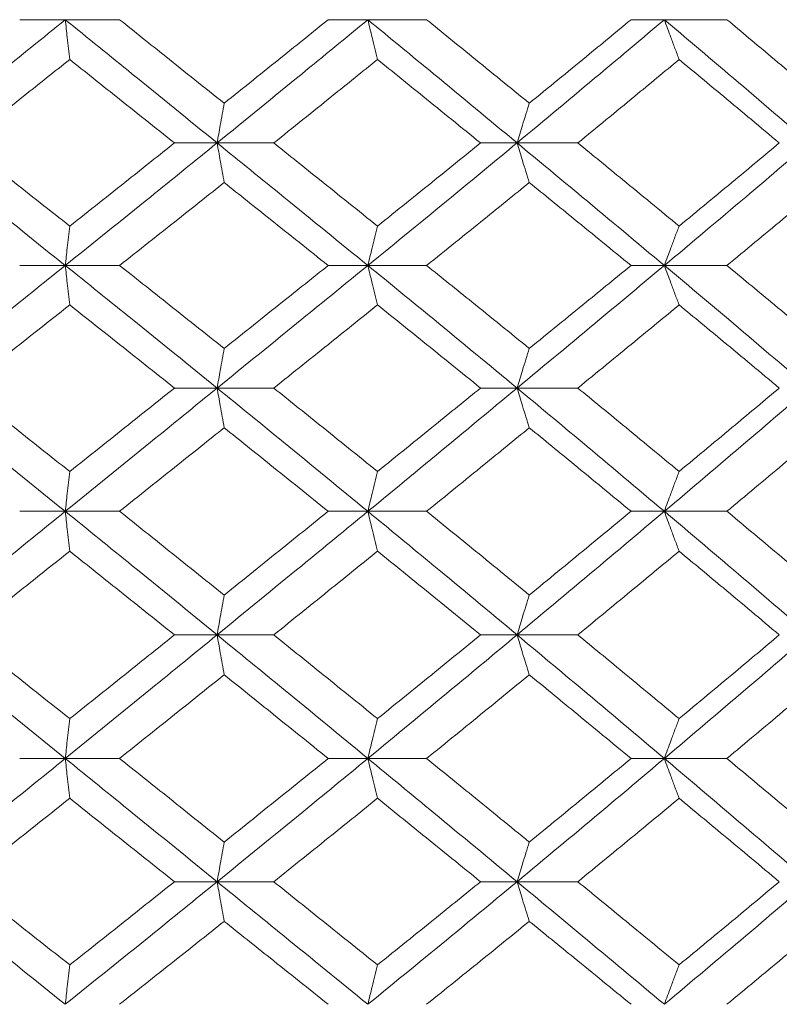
# Model space of a CAD drawing. Header units: inches. Extents: x -3.6 to 22.2, y -7.8 to 16.7.
# Tile 85 of 127: x 12.443 to 12.819, y 1.422 to 1.909. Entities that reach past the tile are written whole.
import ezdxf

# ---------------------------------------------------------------- set-up
doc = ezdxf.new("R2010")
doc.units = ezdxf.units.IN
doc.header["$MEASUREMENT"] = 0

msp = doc.modelspace()

# ---------------------------------------------------------------- linework, layer by layer
at = {"color": 7, "linetype": 'Continuous', "lineweight": 15}
for p, q in [((12.46604, 1.90862), (12.4435, 1.90862)), ((12.46604, 1.90862), (12.49289, 1.90862)), ((12.61562, 1.90862), (12.59601, 1.90862)), ((12.61562, 1.90862), (12.64468, 1.90862)), ((12.76219, 1.90862), (12.74572, 1.90862)), ((12.76219, 1.90862), (12.79314, 1.90862)), ((12.54111, 1.84767), (12.52, 1.84767)), ((12.54111, 1.84767), (12.5691, 1.84767)), ((12.68938, 1.84767), (12.67132, 1.84767)), ((12.68938, 1.84767), (12.71943, 1.84767)), ((12.46604, 1.78705), (12.4435, 1.78705)), ((12.46604, 1.78705), (12.49289, 1.78705)), ((12.61562, 1.78705), (12.59601, 1.78705)), ((12.61562, 1.78705), (12.64468, 1.78705)), ((12.76219, 1.78705), (12.74572, 1.78705)), ((12.76219, 1.78705), (12.79314, 1.78705)), ((12.54111, 1.72643), (12.52, 1.72643)), ((12.54111, 1.72643), (12.5691, 1.72643)), ((12.68938, 1.72643), (12.67132, 1.72643)), ((12.68938, 1.72643), (12.71943, 1.72643)), ((12.46604, 1.66547), (12.4435, 1.66547)), ((12.46604, 1.66547), (12.49289, 1.66547)), ((12.61562, 1.66547), (12.59601, 1.66547)), ((12.61562, 1.66547), (12.64468, 1.66547)), ((12.76219, 1.66547), (12.74572, 1.66547)), ((12.76219, 1.66547), (12.79314, 1.66547)), ((12.54111, 1.60435), (12.52, 1.60435)), ((12.54111, 1.60435), (12.5691, 1.60435)), ((12.68938, 1.60435), (12.67132, 1.60435)), ((12.68938, 1.60435), (12.71943, 1.60435)), ((12.46604, 1.54322), (12.4435, 1.54322)), ((12.46604, 1.54322), (12.49289, 1.54322)), ((12.61562, 1.54322), (12.59601, 1.54322)), ((12.61562, 1.54322), (12.64468, 1.54322)), ((12.76219, 1.54322), (12.74572, 1.54322)), ((12.76219, 1.54322), (12.79314, 1.54322)), ((12.54111, 1.48227), (12.52, 1.48227)), ((12.54111, 1.48227), (12.5691, 1.48227)), ((12.68938, 1.48227), (12.67132, 1.48227)), ((12.68938, 1.48227), (12.71943, 1.48227))]:
    msp.add_line(p, q, dxfattribs=at)
for points, knots in [([(12.39063, 1.84767), (12.40472, 1.85903), (12.4299, 1.87933), (12.45499, 1.89967), (12.46604, 1.90862)], [0, 0, 0, 0, 0.55955, 1, 1, 1, 1]), ([(12.46821, 1.88894), (12.46801, 1.89074), (12.4676, 1.89435), (12.46688, 1.9009), (12.46636, 1.90569), (12.46604, 1.90862)], [0, 0, 0, 0, 0.27887, 0.557739, 1, 1, 1, 1]), ([(12.54111, 1.84767), (12.52713, 1.85903), (12.50214, 1.87933), (12.47708, 1.89967), (12.46604, 1.90862)], [0, 0, 0, 0, 0.5595503, 1, 1, 1, 1]), ([(12.54458, 1.8673), (12.53494, 1.87501), (12.51774, 1.88877), (12.50049, 1.90255), (12.49289, 1.90862)], [0, 0, 0, 0, 0.55973, 1, 1, 1, 1]), ([(12.54111, 1.84767), (12.55506, 1.85903), (12.57999, 1.87933), (12.60473, 1.89967), (12.61562, 1.90862)], [0, 0, 0, 0, 0.5595503, 1, 1, 1, 1]), ([(12.54458, 1.8673), (12.55419, 1.87501), (12.57138, 1.88877), (12.58848, 1.90255), (12.59601, 1.90862)], [0, 0, 0, 0, 0.55973, 1, 1, 1, 1]), ([(12.62038, 1.88894), (12.61994, 1.89074), (12.61904, 1.89435), (12.61745, 1.9009), (12.61632, 1.90569), (12.61562, 1.90862)], [0, 0, 0, 0, 0.27887, 0.557739, 1, 1, 1, 1]), ([(12.68938, 1.84767), (12.67568, 1.85903), (12.65118, 1.87933), (12.62649, 1.89967), (12.61562, 1.90862)], [0, 0, 0, 0, 0.55955, 1, 1, 1, 1]), ([(12.69542, 1.8673), (12.68598, 1.87501), (12.66911, 1.88877), (12.65215, 1.90255), (12.64468, 1.90862)], [0, 0, 0, 0, 0.55973, 1, 1, 1, 1]), ([(12.68938, 1.84767), (12.70304, 1.85903), (12.72745, 1.87933), (12.75157, 1.89967), (12.76219, 1.90862)], [0, 0, 0, 0, 0.55955, 1, 1, 1, 1]), ([(12.69542, 1.8673), (12.70484, 1.87501), (12.72167, 1.88877), (12.73837, 1.90255), (12.74572, 1.90862)], [0, 0, 0, 0, 0.55973, 1, 1, 1, 1]), ([(12.76949, 1.88894), (12.76881, 1.89074), (12.76744, 1.89435), (12.765, 1.9009), (12.76326, 1.90569), (12.76219, 1.90862)], [0, 0, 0, 0, 0.27887, 0.557739, 1, 1, 1, 1]), ([(12.83384, 1.84767), (12.82055, 1.85903), (12.79681, 1.87933), (12.77278, 1.89967), (12.76219, 1.90862)], [0, 0, 0, 0, 0.55955, 1, 1, 1, 1]), ([(12.84238, 1.8673), (12.83323, 1.87501), (12.81688, 1.88877), (12.8004, 1.90255), (12.79314, 1.90862)], [0, 0, 0, 0, 0.55973, 1, 1, 1, 1]), ([(12.41627, 1.84767), (12.42597, 1.85536), (12.44331, 1.86911), (12.4606, 1.88287), (12.46821, 1.88894)], [0, 0, 0, 0, 0.5596645, 1, 1, 1, 1]), ([(12.52, 1.84767), (12.51034, 1.85536), (12.4931, 1.86911), (12.47582, 1.88287), (12.46821, 1.88894)], [0, 0, 0, 0, 0.559665, 1, 1, 1, 1]), ([(12.5691, 1.84767), (12.57869, 1.85536), (12.59583, 1.86911), (12.61288, 1.88287), (12.62038, 1.88894)], [0, 0, 0, 0, 0.559665, 1, 1, 1, 1]), ([(12.67132, 1.84767), (12.66184, 1.85536), (12.6449, 1.86911), (12.62788, 1.88287), (12.62038, 1.88894)], [0, 0, 0, 0, 0.559665, 1, 1, 1, 1]), ([(12.71943, 1.84767), (12.72881, 1.85536), (12.74556, 1.86911), (12.76218, 1.88287), (12.76949, 1.88894)], [0, 0, 0, 0, 0.559665, 1, 1, 1, 1]), ([(12.81901, 1.84767), (12.80981, 1.85536), (12.79336, 1.86911), (12.77679, 1.88287), (12.76949, 1.88894)], [0, 0, 0, 0, 0.559665, 1, 1, 1, 1]), ([(12.54458, 1.8673), (12.54425, 1.8655), (12.5436, 1.86189), (12.54244, 1.85536), (12.54161, 1.85059), (12.54111, 1.84767)], [0, 0, 0, 0, 0.279168, 0.558336, 1, 1, 1, 1]), ([(12.69542, 1.8673), (12.69486, 1.8655), (12.69372, 1.86189), (12.69171, 1.85536), (12.69027, 1.85059), (12.68938, 1.84767)], [0, 0, 0, 0, 0.279168, 0.558336, 1, 1, 1, 1]), ([(12.46604, 1.78705), (12.45199, 1.79833), (12.42686, 1.81851), (12.40172, 1.83875), (12.39063, 1.84767)], [0, 0, 0, 0, 0.559248, 1, 1, 1, 1]), ([(12.46821, 1.80655), (12.45853, 1.81421), (12.44122, 1.8279), (12.4239, 1.84162), (12.41627, 1.84767)], [0, 0, 0, 0, 0.5595273, 1, 1, 1, 1]), ([(12.46604, 1.78705), (12.48008, 1.79833), (12.50518, 1.81851), (12.53012, 1.83875), (12.54111, 1.84767)], [0, 0, 0, 0, 0.559248, 1, 1, 1, 1]), ([(12.46821, 1.80655), (12.47789, 1.81421), (12.49518, 1.8279), (12.51241, 1.84162), (12.52, 1.84767)], [0, 0, 0, 0, 0.559527, 1, 1, 1, 1]), ([(12.54458, 1.82807), (12.54425, 1.82987), (12.5436, 1.83347), (12.54244, 1.83998), (12.54161, 1.84475), (12.54111, 1.84767)], [0, 0, 0, 0, 0.279356, 0.558712, 1, 1, 1, 1]), ([(12.61562, 1.78705), (12.60176, 1.79833), (12.57698, 1.81851), (12.55208, 1.83875), (12.54111, 1.84767)], [0, 0, 0, 0, 0.559248, 1, 1, 1, 1]), ([(12.62038, 1.80655), (12.61083, 1.81421), (12.59377, 1.8279), (12.57664, 1.84162), (12.5691, 1.84767)], [0, 0, 0, 0, 0.559527, 1, 1, 1, 1]), ([(12.61562, 1.78705), (12.62944, 1.79833), (12.65416, 1.81851), (12.67861, 1.83875), (12.68938, 1.84767)], [0, 0, 0, 0, 0.559248, 1, 1, 1, 1]), ([(12.62038, 1.80655), (12.62991, 1.81421), (12.64695, 1.8279), (12.66386, 1.84162), (12.67132, 1.84767)], [0, 0, 0, 0, 0.559527, 1, 1, 1, 1]), ([(12.69542, 1.82807), (12.69486, 1.82987), (12.69372, 1.83347), (12.69171, 1.83998), (12.69027, 1.84475), (12.68938, 1.84767)], [0, 0, 0, 0, 0.279356, 0.558712, 1, 1, 1, 1]), ([(12.76219, 1.78705), (12.74868, 1.79833), (12.72451, 1.81851), (12.70013, 1.83875), (12.68938, 1.84767)], [0, 0, 0, 0, 0.559248, 1, 1, 1, 1]), ([(12.76949, 1.80655), (12.76018, 1.81421), (12.74355, 1.8279), (12.7268, 1.84162), (12.71943, 1.84767)], [0, 0, 0, 0, 0.559527, 1, 1, 1, 1]), ([(12.76219, 1.78705), (12.77565, 1.79833), (12.7997, 1.81851), (12.8234, 1.83875), (12.83384, 1.84767)], [0, 0, 0, 0, 0.559248, 1, 1, 1, 1]), ([(12.76949, 1.80655), (12.77877, 1.81421), (12.79536, 1.8279), (12.81178, 1.84162), (12.81901, 1.84767)], [0, 0, 0, 0, 0.559527, 1, 1, 1, 1]), ([(12.49289, 1.78705), (12.50255, 1.79469), (12.51982, 1.80835), (12.53701, 1.82204), (12.54458, 1.82807)], [0, 0, 0, 0, 0.559462, 1, 1, 1, 1]), ([(12.59601, 1.78705), (12.58643, 1.79469), (12.56931, 1.80835), (12.55214, 1.82204), (12.54458, 1.82807)], [0, 0, 0, 0, 0.559462, 1, 1, 1, 1]), ([(12.64468, 1.78705), (12.65418, 1.79469), (12.67115, 1.80835), (12.688, 1.82204), (12.69542, 1.82807)], [0, 0, 0, 0, 0.559462, 1, 1, 1, 1]), ([(12.74572, 1.78705), (12.73637, 1.79469), (12.71965, 1.80835), (12.70283, 1.82204), (12.69542, 1.82807)], [0, 0, 0, 0, 0.559462, 1, 1, 1, 1]), ([(12.79314, 1.78705), (12.80237, 1.79469), (12.81887, 1.80835), (12.83519, 1.82204), (12.84238, 1.82807)], [0, 0, 0, 0, 0.559462, 1, 1, 1, 1]), ([(12.46821, 1.80655), (12.46801, 1.80476), (12.4676, 1.80116), (12.46688, 1.79468), (12.46636, 1.78994), (12.46604, 1.78705)], [0, 0, 0, 0, 0.279852, 0.559705, 1, 1, 1, 1]), ([(12.62038, 1.80655), (12.61994, 1.80476), (12.61904, 1.80116), (12.61745, 1.79468), (12.61632, 1.78994), (12.61562, 1.78705)], [0, 0, 0, 0, 0.279852, 0.559705, 1, 1, 1, 1]), ([(12.76949, 1.80655), (12.7688, 1.80476), (12.76743, 1.80116), (12.765, 1.79468), (12.76325, 1.78994), (12.76219, 1.78705)], [0, 0, 0, 0, 0.2798524, 0.5597049, 1, 1, 1, 1]), ([(12.39063, 1.72643), (12.40473, 1.73777), (12.42987, 1.75801), (12.455, 1.77819), (12.46604, 1.78705)], [0, 0, 0, 0, 0.560759, 1, 1, 1, 1]), ([(12.46821, 1.76754), (12.46801, 1.76934), (12.4676, 1.77293), (12.46688, 1.77942), (12.46636, 1.78415), (12.46604, 1.78705)], [0, 0, 0, 0, 0.279852, 0.559705, 1, 1, 1, 1]), ([(12.54111, 1.72643), (12.52712, 1.73777), (12.50217, 1.75801), (12.47707, 1.77819), (12.46604, 1.78705)], [0, 0, 0, 0, 0.560759, 1, 1, 1, 1]), ([(12.54458, 1.74602), (12.53494, 1.7537), (12.51775, 1.76739), (12.50048, 1.78104), (12.49289, 1.78705)], [0, 0, 0, 0, 0.5605414, 1, 1, 1, 1]), ([(12.54111, 1.72643), (12.55507, 1.73777), (12.57996, 1.75801), (12.60474, 1.77819), (12.61562, 1.78705)], [0, 0, 0, 0, 0.5607593, 1, 1, 1, 1]), ([(12.54458, 1.74602), (12.5542, 1.7537), (12.57137, 1.76739), (12.58848, 1.78104), (12.59601, 1.78705)], [0, 0, 0, 0, 0.5605414, 1, 1, 1, 1]), ([(12.62038, 1.76754), (12.61994, 1.76934), (12.61904, 1.77293), (12.61745, 1.77942), (12.61632, 1.78415), (12.61562, 1.78705)], [0, 0, 0, 0, 0.279852, 0.559705, 1, 1, 1, 1]), ([(12.68938, 1.72643), (12.67567, 1.73777), (12.65121, 1.75801), (12.62648, 1.77819), (12.61562, 1.78705)], [0, 0, 0, 0, 0.5607593, 1, 1, 1, 1]), ([(12.69542, 1.74602), (12.68598, 1.7537), (12.66912, 1.76739), (12.65214, 1.78104), (12.64468, 1.78705)], [0, 0, 0, 0, 0.560541, 1, 1, 1, 1]), ([(12.68938, 1.72643), (12.70305, 1.73777), (12.72742, 1.75801), (12.75158, 1.77819), (12.76219, 1.78705)], [0, 0, 0, 0, 0.560759, 1, 1, 1, 1]), ([(12.69542, 1.74602), (12.70485, 1.7537), (12.72166, 1.76739), (12.73837, 1.78104), (12.74572, 1.78705)], [0, 0, 0, 0, 0.560541, 1, 1, 1, 1]), ([(12.76949, 1.76754), (12.7688, 1.76934), (12.76743, 1.77293), (12.765, 1.77942), (12.76325, 1.78415), (12.76219, 1.78705)], [0, 0, 0, 0, 0.279852, 0.559705, 1, 1, 1, 1]), ([(12.83384, 1.72643), (12.82055, 1.73777), (12.79684, 1.75801), (12.77276, 1.77819), (12.76219, 1.78705)], [0, 0, 0, 0, 0.560759, 1, 1, 1, 1]), ([(12.84238, 1.74602), (12.83323, 1.7537), (12.8169, 1.76739), (12.80039, 1.78104), (12.79314, 1.78705)], [0, 0, 0, 0, 0.5605414, 1, 1, 1, 1]), ([(12.41627, 1.72643), (12.42597, 1.73411), (12.44329, 1.74783), (12.4606, 1.76152), (12.46821, 1.76754)], [0, 0, 0, 0, 0.5604762, 1, 1, 1, 1]), ([(12.52, 1.72643), (12.51034, 1.73411), (12.49311, 1.74783), (12.47581, 1.76152), (12.46821, 1.76754)], [0, 0, 0, 0, 0.5604762, 1, 1, 1, 1]), ([(12.5691, 1.72643), (12.5787, 1.73411), (12.59582, 1.74783), (12.61288, 1.76152), (12.62038, 1.76754)], [0, 0, 0, 0, 0.560476, 1, 1, 1, 1]), ([(12.67132, 1.72643), (12.66183, 1.73411), (12.64491, 1.74783), (12.62787, 1.76152), (12.62038, 1.76754)], [0, 0, 0, 0, 0.5604762, 1, 1, 1, 1]), ([(12.71943, 1.72643), (12.72881, 1.73411), (12.74555, 1.74783), (12.76218, 1.76152), (12.76949, 1.76754)], [0, 0, 0, 0, 0.560476, 1, 1, 1, 1]), ([(12.81901, 1.72643), (12.80981, 1.73411), (12.79338, 1.74783), (12.77678, 1.76152), (12.76949, 1.76754)], [0, 0, 0, 0, 0.560476, 1, 1, 1, 1]), ([(12.54458, 1.74602), (12.54425, 1.74422), (12.5436, 1.74062), (12.54244, 1.73411), (12.54161, 1.72934), (12.54111, 1.72643)], [0, 0, 0, 0, 0.279356, 0.558712, 1, 1, 1, 1]), ([(12.69542, 1.74602), (12.69486, 1.74422), (12.69372, 1.74062), (12.69171, 1.73411), (12.69027, 1.72934), (12.68938, 1.72643)], [0, 0, 0, 0, 0.279356, 0.5587121, 1, 1, 1, 1]), ([(12.46604, 1.66547), (12.45198, 1.67687), (12.42689, 1.6972), (12.4017, 1.7175), (12.39063, 1.72643)], [0, 0, 0, 0, 0.5604576, 1, 1, 1, 1]), ([(12.46821, 1.68516), (12.45852, 1.69287), (12.44123, 1.70664), (12.42389, 1.72038), (12.41627, 1.72643)], [0, 0, 0, 0, 0.560339, 1, 1, 1, 1]), ([(12.46604, 1.66547), (12.48009, 1.67687), (12.50515, 1.6972), (12.53013, 1.7175), (12.54111, 1.72643)], [0, 0, 0, 0, 0.560458, 1, 1, 1, 1]), ([(12.46821, 1.68516), (12.47789, 1.69287), (12.49517, 1.70664), (12.51241, 1.72038), (12.52, 1.72643)], [0, 0, 0, 0, 0.560339, 1, 1, 1, 1]), ([(12.54458, 1.70679), (12.54425, 1.7086), (12.5436, 1.7122), (12.54244, 1.71873), (12.54161, 1.7235), (12.54111, 1.72643)], [0, 0, 0, 0, 0.279168, 0.558336, 1, 1, 1, 1]), ([(12.61562, 1.66547), (12.60175, 1.67687), (12.57701, 1.6972), (12.55207, 1.7175), (12.54111, 1.72643)], [0, 0, 0, 0, 0.560458, 1, 1, 1, 1]), ([(12.62038, 1.68516), (12.61083, 1.69287), (12.59378, 1.70664), (12.57664, 1.72038), (12.5691, 1.72643)], [0, 0, 0, 0, 0.560339, 1, 1, 1, 1]), ([(12.61562, 1.66547), (12.62945, 1.67687), (12.65413, 1.6972), (12.67862, 1.7175), (12.68938, 1.72643)], [0, 0, 0, 0, 0.560458, 1, 1, 1, 1]), ([(12.62038, 1.68516), (12.62992, 1.69287), (12.64693, 1.70664), (12.66387, 1.72038), (12.67132, 1.72643)], [0, 0, 0, 0, 0.560339, 1, 1, 1, 1]), ([(12.69542, 1.70679), (12.69486, 1.7086), (12.69372, 1.7122), (12.69171, 1.71873), (12.69027, 1.7235), (12.68938, 1.72643)], [0, 0, 0, 0, 0.279168, 0.558336, 1, 1, 1, 1]), ([(12.76219, 1.66547), (12.74867, 1.67687), (12.72454, 1.6972), (12.70012, 1.7175), (12.68938, 1.72643)], [0, 0, 0, 0, 0.560458, 1, 1, 1, 1]), ([(12.76949, 1.68516), (12.76018, 1.69287), (12.74356, 1.70664), (12.7268, 1.72038), (12.71943, 1.72643)], [0, 0, 0, 0, 0.560339, 1, 1, 1, 1]), ([(12.76219, 1.66547), (12.77565, 1.67687), (12.79967, 1.6972), (12.82341, 1.7175), (12.83384, 1.72643)], [0, 0, 0, 0, 0.560458, 1, 1, 1, 1]), ([(12.76949, 1.68516), (12.77878, 1.69287), (12.79534, 1.70664), (12.81179, 1.72038), (12.81901, 1.72643)], [0, 0, 0, 0, 0.560339, 1, 1, 1, 1]), ([(12.49289, 1.66547), (12.50256, 1.67319), (12.5198, 1.68697), (12.53701, 1.70074), (12.54458, 1.70679)], [0, 0, 0, 0, 0.560274, 1, 1, 1, 1]), ([(12.59601, 1.66547), (12.58642, 1.67319), (12.56932, 1.68697), (12.55213, 1.70074), (12.54458, 1.70679)], [0, 0, 0, 0, 0.560274, 1, 1, 1, 1]), ([(12.64468, 1.66547), (12.65418, 1.67319), (12.67114, 1.68697), (12.68801, 1.70074), (12.69542, 1.70679)], [0, 0, 0, 0, 0.560274, 1, 1, 1, 1]), ([(12.74572, 1.66547), (12.73636, 1.67319), (12.71966, 1.68697), (12.70283, 1.70074), (12.69542, 1.70679)], [0, 0, 0, 0, 0.560274, 1, 1, 1, 1]), ([(12.79314, 1.66547), (12.80237, 1.67319), (12.81886, 1.68697), (12.8352, 1.70074), (12.84238, 1.70679)], [0, 0, 0, 0, 0.560274, 1, 1, 1, 1]), ([(12.46821, 1.68516), (12.46801, 1.68335), (12.4676, 1.67974), (12.46688, 1.6732), (12.46636, 1.66841), (12.46604, 1.66547)], [0, 0, 0, 0, 0.27887, 0.557739, 1, 1, 1, 1]), ([(12.62038, 1.68516), (12.61994, 1.68335), (12.61904, 1.67974), (12.61745, 1.6732), (12.61632, 1.66841), (12.61562, 1.66547)], [0, 0, 0, 0, 0.27887, 0.557739, 1, 1, 1, 1]), ([(12.76949, 1.68516), (12.76881, 1.68335), (12.76744, 1.67974), (12.765, 1.6732), (12.76326, 1.66841), (12.76219, 1.66547)], [0, 0, 0, 0, 0.27887, 0.557739, 1, 1, 1, 1]), ([(12.39063, 1.60435), (12.40473, 1.61576), (12.42989, 1.63614), (12.455, 1.65651), (12.46604, 1.66547)], [0, 0, 0, 0, 0.560155, 1, 1, 1, 1]), ([(12.46821, 1.64576), (12.46801, 1.64757), (12.4676, 1.65119), (12.46688, 1.65774), (12.46636, 1.66253), (12.46604, 1.66547)], [0, 0, 0, 0, 0.278775, 0.557551, 1, 1, 1, 1]), ([(12.54111, 1.60435), (12.52712, 1.61576), (12.50216, 1.63614), (12.47708, 1.65651), (12.46604, 1.66547)], [0, 0, 0, 0, 0.560155, 1, 1, 1, 1]), ([(12.54458, 1.62407), (12.53494, 1.6318), (12.51774, 1.64561), (12.50048, 1.6594), (12.49289, 1.66547)], [0, 0, 0, 0, 0.560136, 1, 1, 1, 1]), ([(12.54111, 1.60435), (12.55506, 1.61576), (12.57997, 1.63614), (12.60473, 1.65651), (12.61562, 1.66547)], [0, 0, 0, 0, 0.560155, 1, 1, 1, 1]), ([(12.54458, 1.62407), (12.5542, 1.6318), (12.57137, 1.64561), (12.58848, 1.6594), (12.59601, 1.66547)], [0, 0, 0, 0, 0.560136, 1, 1, 1, 1]), ([(12.62038, 1.64576), (12.61994, 1.64757), (12.61905, 1.65119), (12.61746, 1.65774), (12.61632, 1.66253), (12.61562, 1.66547)], [0, 0, 0, 0, 0.2787754, 0.5575509, 1, 1, 1, 1]), ([(12.68938, 1.60435), (12.67567, 1.61576), (12.65119, 1.63614), (12.62649, 1.65651), (12.61562, 1.66547)], [0, 0, 0, 0, 0.560155, 1, 1, 1, 1]), ([(12.69542, 1.62407), (12.68598, 1.6318), (12.66912, 1.64561), (12.65214, 1.6594), (12.64468, 1.66547)], [0, 0, 0, 0, 0.5601361, 1, 1, 1, 1]), ([(12.68938, 1.60435), (12.70305, 1.61576), (12.72744, 1.63614), (12.75157, 1.65651), (12.76219, 1.66547)], [0, 0, 0, 0, 0.560155, 1, 1, 1, 1]), ([(12.69542, 1.62407), (12.70484, 1.6318), (12.72166, 1.64561), (12.73837, 1.6594), (12.74572, 1.66547)], [0, 0, 0, 0, 0.560136, 1, 1, 1, 1]), ([(12.76949, 1.64576), (12.76881, 1.64757), (12.76744, 1.65119), (12.765, 1.65774), (12.76326, 1.66253), (12.76219, 1.66547)], [0, 0, 0, 0, 0.2787754, 0.5575509, 1, 1, 1, 1]), ([(12.83384, 1.60435), (12.82055, 1.61576), (12.79682, 1.63614), (12.77277, 1.65651), (12.76219, 1.66547)], [0, 0, 0, 0, 0.560155, 1, 1, 1, 1]), ([(12.84238, 1.62407), (12.83323, 1.6318), (12.81689, 1.64561), (12.8004, 1.6594), (12.79314, 1.66547)], [0, 0, 0, 0, 0.560136, 1, 1, 1, 1]), ([(12.41627, 1.60435), (12.42597, 1.61208), (12.4433, 1.62589), (12.4606, 1.63969), (12.46821, 1.64576)], [0, 0, 0, 0, 0.5600706, 1, 1, 1, 1]), ([(12.52, 1.60435), (12.51034, 1.61208), (12.49311, 1.62589), (12.47582, 1.63969), (12.46821, 1.64576)], [0, 0, 0, 0, 0.560071, 1, 1, 1, 1]), ([(12.5691, 1.60435), (12.57869, 1.61208), (12.59583, 1.62589), (12.61288, 1.63969), (12.62038, 1.64576)], [0, 0, 0, 0, 0.5600706, 1, 1, 1, 1]), ([(12.67132, 1.60435), (12.66183, 1.61208), (12.6449, 1.62589), (12.62787, 1.63969), (12.62038, 1.64576)], [0, 0, 0, 0, 0.560071, 1, 1, 1, 1]), ([(12.71943, 1.60435), (12.72881, 1.61208), (12.74556, 1.62589), (12.76218, 1.63969), (12.76949, 1.64576)], [0, 0, 0, 0, 0.560071, 1, 1, 1, 1]), ([(12.81901, 1.60435), (12.80981, 1.61208), (12.79337, 1.62589), (12.77679, 1.63969), (12.76949, 1.64576)], [0, 0, 0, 0, 0.560071, 1, 1, 1, 1]), ([(12.54458, 1.62407), (12.54425, 1.62226), (12.5436, 1.61864), (12.54244, 1.61209), (12.54161, 1.60729), (12.54111, 1.60435)], [0, 0, 0, 0, 0.278676, 0.557352, 1, 1, 1, 1]), ([(12.69542, 1.62407), (12.69486, 1.62226), (12.69373, 1.61864), (12.69171, 1.61209), (12.69027, 1.60729), (12.68938, 1.60435)], [0, 0, 0, 0, 0.278676, 0.557352, 1, 1, 1, 1]), ([(12.46604, 1.54322), (12.45198, 1.55463), (12.42687, 1.575), (12.40171, 1.59538), (12.39063, 1.60435)], [0, 0, 0, 0, 0.559853, 1, 1, 1, 1]), ([(12.46821, 1.56293), (12.45852, 1.57066), (12.44122, 1.58446), (12.42389, 1.59827), (12.41627, 1.60435)], [0, 0, 0, 0, 0.559933, 1, 1, 1, 1]), ([(12.46604, 1.54322), (12.48008, 1.55463), (12.50516, 1.575), (12.53012, 1.59538), (12.54111, 1.60435)], [0, 0, 0, 0, 0.5598527, 1, 1, 1, 1]), ([(12.46821, 1.56293), (12.47789, 1.57066), (12.49518, 1.58446), (12.51241, 1.59827), (12.52, 1.60435)], [0, 0, 0, 0, 0.559933, 1, 1, 1, 1]), ([(12.54458, 1.58462), (12.54425, 1.58643), (12.5436, 1.59005), (12.54244, 1.5966), (12.54161, 1.6014), (12.54111, 1.60435)], [0, 0, 0, 0, 0.278676, 0.557352, 1, 1, 1, 1]), ([(12.61562, 1.54322), (12.60176, 1.55463), (12.57699, 1.575), (12.55207, 1.59538), (12.54111, 1.60435)], [0, 0, 0, 0, 0.559853, 1, 1, 1, 1]), ([(12.62038, 1.56293), (12.61083, 1.57066), (12.59377, 1.58446), (12.57664, 1.59827), (12.5691, 1.60435)], [0, 0, 0, 0, 0.559933, 1, 1, 1, 1]), ([(12.61562, 1.54322), (12.62945, 1.55463), (12.65414, 1.575), (12.67861, 1.59538), (12.68938, 1.60435)], [0, 0, 0, 0, 0.559853, 1, 1, 1, 1]), ([(12.62038, 1.56293), (12.62992, 1.57066), (12.64694, 1.58446), (12.66387, 1.59827), (12.67132, 1.60435)], [0, 0, 0, 0, 0.559933, 1, 1, 1, 1]), ([(12.69542, 1.58462), (12.69486, 1.58643), (12.69373, 1.59005), (12.69171, 1.5966), (12.69027, 1.6014), (12.68938, 1.60435)], [0, 0, 0, 0, 0.278676, 0.5573521, 1, 1, 1, 1]), ([(12.76219, 1.54322), (12.74867, 1.55463), (12.72452, 1.575), (12.70012, 1.59538), (12.68938, 1.60435)], [0, 0, 0, 0, 0.559853, 1, 1, 1, 1]), ([(12.76949, 1.56293), (12.76018, 1.57066), (12.74355, 1.58446), (12.7268, 1.59827), (12.71943, 1.60435)], [0, 0, 0, 0, 0.559933, 1, 1, 1, 1]), ([(12.76219, 1.54322), (12.77565, 1.55463), (12.79969, 1.575), (12.8234, 1.59538), (12.83384, 1.60435)], [0, 0, 0, 0, 0.559853, 1, 1, 1, 1]), ([(12.76949, 1.56293), (12.77877, 1.57066), (12.79535, 1.58446), (12.81178, 1.59827), (12.81901, 1.60435)], [0, 0, 0, 0, 0.559933, 1, 1, 1, 1]), ([(12.49289, 1.54322), (12.50255, 1.55095), (12.51981, 1.56474), (12.53701, 1.57855), (12.54458, 1.58462)], [0, 0, 0, 0, 0.559868, 1, 1, 1, 1]), ([(12.59601, 1.54322), (12.58643, 1.55095), (12.56931, 1.56474), (12.55214, 1.57855), (12.54458, 1.58462)], [0, 0, 0, 0, 0.559868, 1, 1, 1, 1]), ([(12.64468, 1.54322), (12.65418, 1.55095), (12.67115, 1.56474), (12.688, 1.57855), (12.69542, 1.58462)], [0, 0, 0, 0, 0.5598675, 1, 1, 1, 1]), ([(12.74572, 1.54322), (12.73636, 1.55095), (12.71965, 1.56474), (12.70283, 1.57855), (12.69542, 1.58462)], [0, 0, 0, 0, 0.559868, 1, 1, 1, 1]), ([(12.79314, 1.54322), (12.80237, 1.55095), (12.81886, 1.56474), (12.8352, 1.57855), (12.84238, 1.58462)], [0, 0, 0, 0, 0.5598675, 1, 1, 1, 1]), ([(12.46821, 1.56293), (12.46801, 1.56112), (12.4676, 1.5575), (12.46688, 1.55095), (12.46636, 1.54616), (12.46604, 1.54322)], [0, 0, 0, 0, 0.278775, 0.557551, 1, 1, 1, 1]), ([(12.62038, 1.56293), (12.61994, 1.56112), (12.61905, 1.5575), (12.61746, 1.55095), (12.61632, 1.54616), (12.61562, 1.54322)], [0, 0, 0, 0, 0.2787754, 0.5575509, 1, 1, 1, 1]), ([(12.76949, 1.56293), (12.76881, 1.56112), (12.76744, 1.5575), (12.765, 1.55095), (12.76326, 1.54616), (12.76219, 1.54322)], [0, 0, 0, 0, 0.278775, 0.557551, 1, 1, 1, 1]), ([(12.39063, 1.48227), (12.40472, 1.49363), (12.4299, 1.51393), (12.45499, 1.53427), (12.46604, 1.54322)], [0, 0, 0, 0, 0.55955, 1, 1, 1, 1]), ([(12.46821, 1.52354), (12.46801, 1.52534), (12.4676, 1.52895), (12.46688, 1.5355), (12.46636, 1.54029), (12.46604, 1.54322)], [0, 0, 0, 0, 0.27887, 0.557739, 1, 1, 1, 1]), ([(12.54111, 1.48227), (12.52713, 1.49363), (12.50214, 1.51393), (12.47708, 1.53427), (12.46604, 1.54322)], [0, 0, 0, 0, 0.55955, 1, 1, 1, 1]), ([(12.54458, 1.5019), (12.53494, 1.50961), (12.51774, 1.52337), (12.50049, 1.53715), (12.49289, 1.54322)], [0, 0, 0, 0, 0.55973, 1, 1, 1, 1]), ([(12.54111, 1.48227), (12.55506, 1.49363), (12.57999, 1.51393), (12.60473, 1.53427), (12.61562, 1.54322)], [0, 0, 0, 0, 0.55955, 1, 1, 1, 1]), ([(12.54458, 1.5019), (12.55419, 1.50961), (12.57138, 1.52337), (12.58848, 1.53715), (12.59601, 1.54322)], [0, 0, 0, 0, 0.55973, 1, 1, 1, 1]), ([(12.62038, 1.52354), (12.61994, 1.52534), (12.61904, 1.52895), (12.61745, 1.5355), (12.61632, 1.54029), (12.61562, 1.54322)], [0, 0, 0, 0, 0.27887, 0.557739, 1, 1, 1, 1]), ([(12.68938, 1.48227), (12.67568, 1.49363), (12.65118, 1.51393), (12.62649, 1.53427), (12.61562, 1.54322)], [0, 0, 0, 0, 0.55955, 1, 1, 1, 1]), ([(12.69542, 1.5019), (12.68598, 1.50961), (12.66911, 1.52337), (12.65215, 1.53715), (12.64468, 1.54322)], [0, 0, 0, 0, 0.55973, 1, 1, 1, 1]), ([(12.68938, 1.48227), (12.70304, 1.49363), (12.72745, 1.51393), (12.75157, 1.53427), (12.76219, 1.54322)], [0, 0, 0, 0, 0.5595503, 1, 1, 1, 1]), ([(12.69542, 1.5019), (12.70484, 1.50961), (12.72167, 1.52337), (12.73837, 1.53715), (12.74572, 1.54322)], [0, 0, 0, 0, 0.55973, 1, 1, 1, 1]), ([(12.76949, 1.52354), (12.76881, 1.52534), (12.76744, 1.52895), (12.765, 1.5355), (12.76326, 1.54029), (12.76219, 1.54322)], [0, 0, 0, 0, 0.27887, 0.557739, 1, 1, 1, 1]), ([(12.83384, 1.48227), (12.82055, 1.49363), (12.79681, 1.51393), (12.77278, 1.53427), (12.76219, 1.54322)], [0, 0, 0, 0, 0.55955, 1, 1, 1, 1]), ([(12.84238, 1.5019), (12.83323, 1.50961), (12.81688, 1.52337), (12.8004, 1.53715), (12.79314, 1.54322)], [0, 0, 0, 0, 0.55973, 1, 1, 1, 1]), ([(12.41627, 1.48227), (12.42597, 1.48996), (12.44331, 1.50371), (12.4606, 1.51747), (12.46821, 1.52354)], [0, 0, 0, 0, 0.559665, 1, 1, 1, 1]), ([(12.52, 1.48227), (12.51034, 1.48996), (12.4931, 1.50371), (12.47582, 1.51747), (12.46821, 1.52354)], [0, 0, 0, 0, 0.559665, 1, 1, 1, 1]), ([(12.5691, 1.48227), (12.57869, 1.48996), (12.59583, 1.50371), (12.61288, 1.51747), (12.62038, 1.52354)], [0, 0, 0, 0, 0.559665, 1, 1, 1, 1]), ([(12.67132, 1.48227), (12.66184, 1.48996), (12.6449, 1.50371), (12.62788, 1.51747), (12.62038, 1.52354)], [0, 0, 0, 0, 0.559665, 1, 1, 1, 1]), ([(12.71943, 1.48227), (12.72881, 1.48996), (12.74556, 1.50371), (12.76218, 1.51747), (12.76949, 1.52354)], [0, 0, 0, 0, 0.559665, 1, 1, 1, 1]), ([(12.81901, 1.48227), (12.80981, 1.48996), (12.79336, 1.50371), (12.77679, 1.51747), (12.76949, 1.52354)], [0, 0, 0, 0, 0.559665, 1, 1, 1, 1]), ([(12.54458, 1.5019), (12.54425, 1.5001), (12.5436, 1.49649), (12.54244, 1.48996), (12.54161, 1.48519), (12.54111, 1.48227)], [0, 0, 0, 0, 0.279168, 0.558336, 1, 1, 1, 1]), ([(12.69542, 1.5019), (12.69486, 1.5001), (12.69372, 1.49649), (12.69171, 1.48996), (12.69027, 1.48519), (12.68938, 1.48227)], [0, 0, 0, 0, 0.2791678, 0.5583356, 1, 1, 1, 1]), ([(12.46604, 1.42165), (12.45199, 1.43293), (12.42686, 1.45311), (12.40172, 1.47335), (12.39063, 1.48227)], [0, 0, 0, 0, 0.5592483, 1, 1, 1, 1]), ([(12.46821, 1.44115), (12.45853, 1.44881), (12.44122, 1.4625), (12.4239, 1.47622), (12.41627, 1.48227)], [0, 0, 0, 0, 0.559527, 1, 1, 1, 1]), ([(12.46604, 1.42165), (12.48008, 1.43293), (12.50518, 1.45311), (12.53012, 1.47335), (12.54111, 1.48227)], [0, 0, 0, 0, 0.559248, 1, 1, 1, 1]), ([(12.46821, 1.44115), (12.47789, 1.44881), (12.49518, 1.4625), (12.51241, 1.47622), (12.52, 1.48227)], [0, 0, 0, 0, 0.5595273, 1, 1, 1, 1]), ([(12.54458, 1.46267), (12.54425, 1.46447), (12.5436, 1.46807), (12.54244, 1.47458), (12.54161, 1.47935), (12.54111, 1.48227)], [0, 0, 0, 0, 0.279356, 0.558712, 1, 1, 1, 1]), ([(12.61562, 1.42165), (12.60176, 1.43293), (12.57698, 1.45311), (12.55208, 1.47335), (12.54111, 1.48227)], [0, 0, 0, 0, 0.559248, 1, 1, 1, 1]), ([(12.62038, 1.44115), (12.61083, 1.44881), (12.59377, 1.4625), (12.57664, 1.47622), (12.5691, 1.48227)], [0, 0, 0, 0, 0.559527, 1, 1, 1, 1]), ([(12.61562, 1.42165), (12.62944, 1.43293), (12.65416, 1.45311), (12.67861, 1.47335), (12.68938, 1.48227)], [0, 0, 0, 0, 0.559248, 1, 1, 1, 1]), ([(12.62038, 1.44115), (12.62991, 1.44881), (12.64695, 1.4625), (12.66386, 1.47622), (12.67132, 1.48227)], [0, 0, 0, 0, 0.559527, 1, 1, 1, 1]), ([(12.69542, 1.46267), (12.69486, 1.46447), (12.69372, 1.46807), (12.69171, 1.47458), (12.69027, 1.47935), (12.68938, 1.48227)], [0, 0, 0, 0, 0.279356, 0.558712, 1, 1, 1, 1]), ([(12.76219, 1.42165), (12.74868, 1.43293), (12.72451, 1.45311), (12.70013, 1.47335), (12.68938, 1.48227)], [0, 0, 0, 0, 0.559248, 1, 1, 1, 1]), ([(12.76949, 1.44115), (12.76018, 1.44881), (12.74355, 1.4625), (12.7268, 1.47622), (12.71943, 1.48227)], [0, 0, 0, 0, 0.559527, 1, 1, 1, 1]), ([(12.76219, 1.42165), (12.77565, 1.43293), (12.7997, 1.45311), (12.8234, 1.47335), (12.83384, 1.48227)], [0, 0, 0, 0, 0.559248, 1, 1, 1, 1]), ([(12.76949, 1.44115), (12.77877, 1.44881), (12.79536, 1.4625), (12.81178, 1.47622), (12.81901, 1.48227)], [0, 0, 0, 0, 0.559527, 1, 1, 1, 1]), ([(12.49289, 1.42165), (12.50255, 1.42929), (12.51982, 1.44295), (12.53701, 1.45664), (12.54458, 1.46267)], [0, 0, 0, 0, 0.559462, 1, 1, 1, 1]), ([(12.59601, 1.42165), (12.58643, 1.42929), (12.56931, 1.44295), (12.55214, 1.45664), (12.54458, 1.46267)], [0, 0, 0, 0, 0.559462, 1, 1, 1, 1]), ([(12.64468, 1.42165), (12.65418, 1.42929), (12.67115, 1.44295), (12.688, 1.45664), (12.69542, 1.46267)], [0, 0, 0, 0, 0.559462, 1, 1, 1, 1]), ([(12.74572, 1.42165), (12.73637, 1.42929), (12.71965, 1.44295), (12.70283, 1.45664), (12.69542, 1.46267)], [0, 0, 0, 0, 0.559462, 1, 1, 1, 1]), ([(12.79314, 1.42165), (12.80237, 1.42929), (12.81887, 1.44295), (12.83519, 1.45664), (12.84238, 1.46267)], [0, 0, 0, 0, 0.559462, 1, 1, 1, 1]), ([(12.46821, 1.44115), (12.46801, 1.43936), (12.4676, 1.43576), (12.46688, 1.42928), (12.46636, 1.42454), (12.46604, 1.42165)], [0, 0, 0, 0, 0.279852, 0.559705, 1, 1, 1, 1]), ([(12.62038, 1.44115), (12.61994, 1.43936), (12.61904, 1.43576), (12.61745, 1.42928), (12.61632, 1.42454), (12.61562, 1.42165)], [0, 0, 0, 0, 0.2798524, 0.5597049, 1, 1, 1, 1]), ([(12.76949, 1.44115), (12.7688, 1.43936), (12.76743, 1.43576), (12.765, 1.42928), (12.76325, 1.42454), (12.76219, 1.42165)], [0, 0, 0, 0, 0.2798524, 0.5597049, 1, 1, 1, 1])]:
    msp.add_open_spline(points, degree=3, knots=knots, dxfattribs=at)

doc.saveas('drawing.dxf')
